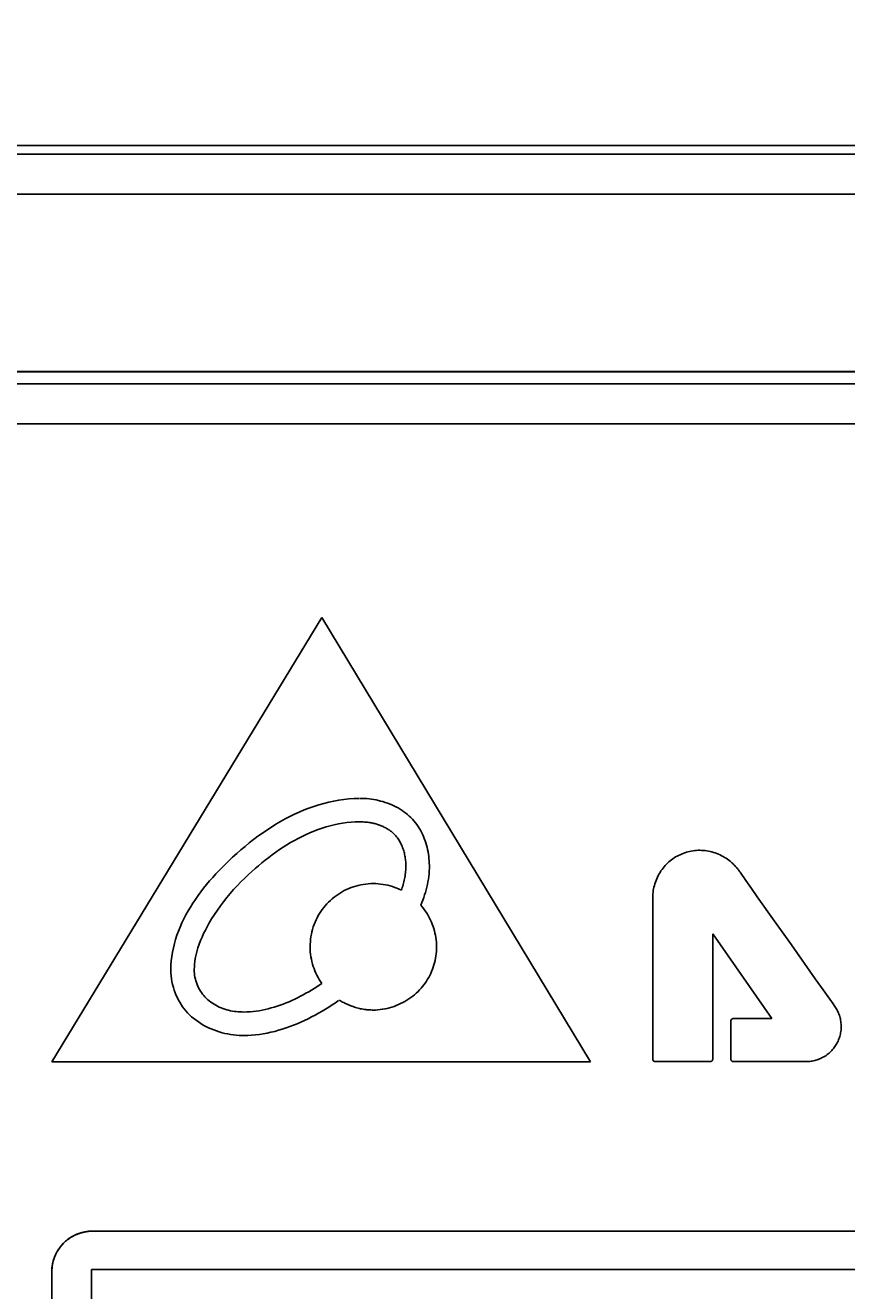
# Model space of a CAD drawing. Extents: x 0 to 1189, y 0 to 841.
# Tile 14 of 53: x 123 to 143, y 466 to 498. Entities that reach past the tile are written whole.
import ezdxf
from ezdxf.enums import TextEntityAlignment as Align

# ---------------------------------------------------------------- set-up
doc = ezdxf.new("R2010")
doc.units = 0
doc.header["$LTSCALE"] = 65.395
doc.header["$MEASUREMENT"] = 0
doc.linetypes.add('PHANTOM', pattern=[0.8, 0.45, -0.05, 0.1, -0.05, 0.1, -0.05])
doc.layers.get('0').update_dxf_attribs({"linetype": 'CONTINUOUS'})
doc.layers.add('03___PRT_ALL_CURVES', color=7, linetype='CONTINUOUS')
doc.layers.add('7_ALL_FEATURES', color=7, linetype='CONTINUOUS')
doc.styles.add('TEXTSTYLE_2', font='arial.ttf')
doc.dimstyles.get("Standard").update_dxf_attribs({"dimtxt": 0.18, "dimasz": 0.18, "dimexe": 0.18, "dimexo": 0.0625, "dimgap": 0.09, "dimtad": 0, "dimtih": 1, "dimtoh": 1, "dimdec": 4, "dimzin": 0, "dimdsep": 46, "dimtxsty": 'Standard', "dimcen": 0.09, "dimadec": 0, "dimazin": 0, "dimtfac": 1, "dimtdec": 4, "dimtofl": 0, "dimtmove": 0, "dimatfit": 3, "dimfxl": 1, "dimtolj": 1, "dimtzin": 0, "dimarcsym": 0})

# ---------------------------------------------------------------- blocks, each defined once
blk = doc.blocks.new('_FILLED')
at = {"color": 0, "linetype": 'ByBlock'}
blk.add_solid([(0, 0), (-1, 0.167), (-1, -0.167)], dxfattribs=at)
blk = doc.blocks.new('*D1')
at = {"color": 2, "linetype": 'Continuous'}
for p, q in [((100.563, 495.047), (100.563, 511.546)), ((370.455, 495.047), (370.455, 511.546)), ((100.563, 509.546), (235.509, 509.546)), ((370.455, 509.546), (235.509, 509.546))]:
    blk.add_line(p, q, dxfattribs=at)
at = {"color": 2, "linetype": 'Continuous', "xscale": 4.76, "yscale": 4.76, "zscale": 4.76, "rotation": 180}
blk.add_blockref('_FILLED', (100.563, 509.546), dxfattribs=at)
at = {"color": 2, "linetype": 'Continuous', "xscale": 4.76, "yscale": 4.76, "zscale": 4.76}
blk.add_blockref('_FILLED', (370.455, 509.546), dxfattribs=at)
at = {"color": 2, "linetype": 'Continuous', "style": 'TEXTSTYLE_2'}
for s, p in [('(10.63")', (211.981, 511.546)), ('270', (182.985, 511.546))]:
    blk.add_text(s, height=8, dxfattribs=at).set_placement(p, align=Align.CENTER)

msp = doc.modelspace()

# ---------------------------------------------------------------- linework, layer by layer
at = {"layer": '03___PRT_ALL_CURVES', "color": 4, "linetype": 'PHANTOM'}
for p, q in [((124.39904, 341.71103), (124.39904, 466.49103)), ((124.39904, 466.49103), (346.61904, 466.49103))]:
    msp.add_line(p, q, dxfattribs=at)
at = {"layer": '7_ALL_FEATURES', "color": 7, "linetype": 'Continuous'}
for p, q in [((101.56282, 494.54725), (369.45526, 494.54725)), ((101.56282, 494.54588), (369.45526, 494.54588)), ((105.09487, 494.33625), (365.92432, 494.33623)), ((105.09383, 493.33762), (365.92425, 493.33762)), ((363.16445, 488.90644), (107.85363, 488.90644)), ((363.15904, 488.90103), (107.85904, 488.90103)), ((361.85904, 488.60103), (109.15894, 488.60103)), ((124.42024, 467.45103), (346.59774, 467.45103)), ((123.40904, 341.76223), (123.40904, 466.43973))]:
    msp.add_line(p, q, dxfattribs=at)
at = {"layer": '7_ALL_FEATURES', "color": 3, "linetype": 'Continuous'}
for p, q in [((109.85894, 487.60103), (361.15904, 487.60103)), ((130.15394, 482.76653), (123.40894, 471.67963)), ((136.86534, 471.67963), (130.15394, 482.76653)), ((141.87824, 474.59643), (141.46038, 475.18729)), ((139.91434, 471.74553), (139.91434, 474.87623)), ((139.91434, 474.87623), (141.38784, 472.75683)), ((142.47606, 473.75358), (141.87824, 474.59643)), ((142.67499, 473.47239), (142.47606, 473.75358)), ((140.36744, 472.69423), (140.36744, 471.74553)), ((141.38784, 472.75683), (140.43034, 472.75683)), ((123.40894, 471.67963), (136.86534, 471.67963)), ((138.47894, 471.68273), (139.85174, 471.68273)), ((140.43034, 471.68273), (142.24804, 471.68273))]:
    msp.add_line(p, q, dxfattribs=at)
for points in [[(126.38174, 473.97923), (126.38533, 474.08926), (126.39365, 474.19855), (126.40657, 474.30706), (126.42396, 474.41477), (126.44568, 474.52167), (126.47162, 474.62773), (126.50162, 474.73292), (126.53557, 474.83723), (126.57332, 474.94064), (126.61476, 475.04311), (126.65974, 475.14464), (126.70813, 475.24519), (126.75981, 475.34475), (126.81463, 475.4433), (126.87247, 475.5408), (126.9332, 475.63725), (126.99669, 475.73261), (127.0628, 475.82687), (127.13139, 475.92), (127.20235, 476.01199), (127.27553, 476.1028), (127.35081, 476.19242), (127.42805, 476.28083), (127.50713, 476.368), (127.5879, 476.45391), (127.67024, 476.53854), (127.75401, 476.62187), (127.83909, 476.70387), (127.92534, 476.78453), (128.02755, 476.87711), (128.13116, 476.96771), (128.23613, 477.0562), (128.34244, 477.14248), (128.45005, 477.22643), (128.55893, 477.30794), (128.66906, 477.3869), (128.7804, 477.46318), (128.89293, 477.53668), (129.00661, 477.60728), (129.12142, 477.67486), (129.23733, 477.73932), (129.35431, 477.80054), (129.47232, 477.8584), (129.59134, 477.91279), (129.71134, 477.9636), (129.83229, 478.01071), (129.95415, 478.05401), (130.07691, 478.09338), (130.20053, 478.12871), (130.32497, 478.15989), (130.45022, 478.1868), (130.57624, 478.20932), (130.703, 478.22736), (130.83048, 478.24078), (130.95863, 478.24947), (131.08744, 478.25333)], [(131.10434, 478.25363), (131.16132, 478.25294), (131.21865, 478.25061), (131.27624, 478.24661), (131.334, 478.24096), (131.39183, 478.23363), (131.44964, 478.22464), (131.50733, 478.21398), (131.56481, 478.20164), (131.62198, 478.18761), (131.67876, 478.1719), (131.73504, 478.1545), (131.79074, 478.13541), (131.84575, 478.11462), (131.89999, 478.09212), (131.95337, 478.06792), (132.00578, 478.04201), (132.05713, 478.01438), (132.10734, 477.98503), (132.1563, 477.95396), (132.20392, 477.92117), (132.25011, 477.88664), (132.29477, 477.85038), (132.33781, 477.81237), (132.37914, 477.77263), (132.4179, 477.73199), (132.45494, 477.68976), (132.49024, 477.64602), (132.52381, 477.60084), (132.55567, 477.55431), (132.58581, 477.50651), (132.61423, 477.45751), (132.64094, 477.40741), (132.66595, 477.35629), (132.68925, 477.30422), (132.71085, 477.25128), (132.73076, 477.19757), (132.74898, 477.14315), (132.76551, 477.08812), (132.78035, 477.03255), (132.79352, 476.97652), (132.80501, 476.92012), (132.81482, 476.86343), (132.82297, 476.80652), (132.82945, 476.74949), (132.83427, 476.69241), (132.83743, 476.63536), (132.83894, 476.57843), (132.83857, 476.50958), (132.83584, 476.44105), (132.83085, 476.37285), (132.82368, 476.30501), (132.8144, 476.23755), (132.80311, 476.17048), (132.78987, 476.10385), (132.77478, 476.03765), (132.75791, 475.97192), (132.73935, 475.90669), (132.71918, 475.84196), (132.69748, 475.77777), (132.67434, 475.71414), (132.64983, 475.65108), (132.62404, 475.58863)], [(131.09304, 477.66693), (130.98756, 477.66483), (130.88241, 477.6586), (130.77763, 477.64837), (130.67325, 477.63425), (130.56933, 477.61635), (130.46591, 477.59479), (130.36303, 477.56969), (130.26074, 477.54116), (130.15908, 477.50932), (130.05809, 477.47428), (129.95781, 477.43616), (129.85829, 477.39508), (129.75958, 477.35115), (129.66171, 477.30449), (129.56473, 477.25521), (129.46869, 477.20343), (129.37362, 477.14926), (129.27958, 477.09283), (129.18659, 477.03425), (129.09472, 476.97363), (129.00399, 476.91109), (128.91446, 476.84674), (128.82617, 476.78071), (128.73916, 476.7131), (128.65347, 476.64403), (128.56915, 476.57363), (128.48624, 476.502), (128.40479, 476.42926), (128.32484, 476.35553), (128.22779, 476.26279), (128.13318, 476.16864), (128.04108, 476.07298), (127.95155, 475.97576), (127.86467, 475.8769), (127.7805, 475.77631), (127.6991, 475.67394), (127.62054, 475.56971), (127.5449, 475.46354), (127.47223, 475.35536), (127.4026, 475.2451), (127.33609, 475.13269), (127.28965, 475.04936), (127.24516, 474.96483), (127.20288, 474.87907), (127.16307, 474.79206), (127.12599, 474.70378), (127.09191, 474.6142), (127.06107, 474.52331), (127.04099, 474.45685), (127.02294, 474.38977), (127.00712, 474.32217), (126.99375, 474.25412), (126.98301, 474.18572), (126.97511, 474.11705), (126.97025, 474.04819), (126.96864, 473.97923), (126.96964, 473.92523)], [(131.96274, 477.35913), (131.94552, 477.37584), (131.92781, 477.39207), (131.90964, 477.40783), (131.89101, 477.42311), (131.87195, 477.43791), (131.85248, 477.45223), (131.83262, 477.46608), (131.81238, 477.47945), (131.79179, 477.49235), (131.77085, 477.50478), (131.7496, 477.51673), (131.72804, 477.52821), (131.7062, 477.53921), (131.6841, 477.54975), (131.66175, 477.55982), (131.63918, 477.56941), (131.6164, 477.57854), (131.59342, 477.5872), (131.57028, 477.59539), (131.54698, 477.60312), (131.52355, 477.61038), (131.5, 477.61717), (131.47635, 477.6235), (131.45263, 477.62936), (131.42885, 477.63476), (131.40502, 477.6397), (131.38117, 477.64417), (131.35355, 477.64878), (131.32591, 477.6528), (131.29827, 477.65626), (131.27062, 477.65917), (131.24295, 477.66158), (131.21527, 477.66351), (131.18757, 477.66498), (131.15985, 477.66602), (131.1321, 477.66666), (131.10434, 477.66693)], [(132.13974, 475.96113), (132.1517, 475.99605), (132.16316, 476.03114), (132.17407, 476.0664), (132.18442, 476.10184), (132.19415, 476.13745), (132.20326, 476.17324), (132.21169, 476.2092), (132.21942, 476.24534), (132.22643, 476.28164), (132.23266, 476.31813), (132.2381, 476.35479), (132.24272, 476.39162), (132.24647, 476.42863), (132.24933, 476.46582), (132.25127, 476.50318), (132.25225, 476.54071), (132.25224, 476.57843), (132.2515, 476.60894), (132.25008, 476.63953), (132.248, 476.67017), (132.24524, 476.70083), (132.2418, 476.73147), (132.23767, 476.76207), (132.23285, 476.7926), (132.22733, 476.82301), (132.2211, 476.85329), (132.21417, 476.88339), (132.20653, 476.91328), (132.19817, 476.94294), (132.18909, 476.97233), (132.17928, 477.00142), (132.16874, 477.03017), (132.15746, 477.05856), (132.14544, 477.08656), (132.13267, 477.11412), (132.11915, 477.14122), (132.10487, 477.16783), (132.08982, 477.19392), (132.07401, 477.21944), (132.05743, 477.24438), (132.04007, 477.2687), (132.02192, 477.29237), (132.00299, 477.31535), (131.98326, 477.33761), (131.96274, 477.35913)], [(140.35094, 476.68243), (140.31791, 476.70909), (140.28374, 476.73454), (140.24848, 476.75875), (140.21222, 476.78169), (140.17501, 476.80335), (140.13694, 476.8237), (140.09807, 476.84271), (140.05846, 476.86037), (140.0182, 476.87663), (139.97734, 476.89149), (139.93597, 476.90491), (139.89414, 476.91688), (139.85193, 476.92736), (139.8094, 476.93633), (139.76664, 476.94377), (139.7237, 476.94966), (139.68066, 476.95396), (139.63758, 476.95666), (139.59454, 476.95773), (139.55143, 476.95714), (139.50847, 476.95492), (139.4657, 476.95108), (139.42318, 476.94564), (139.38093, 476.93864), (139.33902, 476.9301), (139.29747, 476.92004), (139.25634, 476.90849), (139.21567, 476.89548), (139.17551, 476.88103), (139.13589, 476.86516), (139.09821, 476.84852), (139.06113, 476.8306), (139.02468, 476.81139), (138.98892, 476.79092), (138.95388, 476.76919), (138.91962, 476.7462), (138.88617, 476.72196), (138.85358, 476.69649), (138.82189, 476.66978), (138.79114, 476.64186), (138.76139, 476.61271), (138.73138, 476.58097), (138.70253, 476.54797), (138.67488, 476.5138), (138.64845, 476.47852), (138.62327, 476.44222), (138.59938, 476.40495), (138.5768, 476.3668), (138.55557, 476.32783), (138.53572, 476.28812), (138.51728, 476.24774), (138.50028, 476.20676), (138.48475, 476.16525), (138.47072, 476.12329), (138.45823, 476.08094), (138.4473, 476.03828), (138.43797, 475.99538), (138.43027, 475.95232), (138.42422, 475.90916), (138.41986, 475.86598), (138.41723, 475.82284), (138.41634, 475.77983)], [(140.59804, 476.41123), (140.58756, 476.42629), (140.57686, 476.44123), (140.56596, 476.45603), (140.55484, 476.47069), (140.54352, 476.4852), (140.53199, 476.49957), (140.52026, 476.51378), (140.50834, 476.52783), (140.49622, 476.54172), (140.48391, 476.55544), (140.47142, 476.56899), (140.45873, 476.58236), (140.44587, 476.59556), (140.43282, 476.60856), (140.4196, 476.62137), (140.4062, 476.63399), (140.39264, 476.64641), (140.3789, 476.65863), (140.365, 476.67063), (140.35094, 476.68243)], [(141.46038, 475.18729), (141.02773, 475.79764), (140.88404, 476.00147), (140.741, 476.20574), (140.59884, 476.41063)], [(130.15534, 473.63413), (130.12155, 473.68343), (130.08959, 473.73403), (130.05951, 473.78586), (130.03138, 473.83882), (130.00524, 473.89283), (129.98115, 473.9478), (129.95917, 474.00365), (129.93936, 474.06028), (129.92119, 474.11966), (129.9054, 474.1797), (129.89202, 474.24031), (129.88106, 474.30141), (129.87252, 474.3629), (129.86641, 474.42469), (129.86275, 474.4867), (129.86154, 474.54883), (129.86283, 474.61179), (129.86663, 474.67468), (129.87292, 474.7374), (129.8817, 474.79984), (129.89294, 474.8619), (129.90664, 474.92346), (129.92276, 474.98443), (129.94131, 475.0447), (129.96225, 475.10417), (129.98559, 475.16272), (130.01037, 475.21832), (130.03731, 475.27289), (130.06634, 475.32638), (130.09743, 475.3787), (130.13051, 475.42978), (130.16553, 475.47956), (130.20243, 475.52796), (130.24117, 475.57491), (130.28167, 475.62033), (130.3239, 475.66416), (130.36781, 475.70635), (130.41331, 475.74681), (130.46033, 475.7855), (130.50879, 475.82237), (130.55863, 475.85736), (130.60976, 475.89042), (130.66211, 475.9215), (130.7156, 475.95054), (130.77017, 475.9775), (130.82574, 476.00231), (130.88428, 476.02572), (130.94372, 476.04675), (131.00397, 476.06537), (131.06492, 476.08157), (131.1265, 476.09531), (131.18859, 476.10657), (131.25112, 476.11533), (131.31398, 476.12156), (131.37709, 476.12523), (131.44034, 476.12633), (131.50081, 476.12495), (131.56122, 476.12122), (131.62148, 476.11518), (131.68148, 476.10684), (131.74111, 476.09624), (131.80028, 476.08341), (131.85888, 476.06837), (131.91681, 476.05116), (131.97396, 476.0318), (132.03024, 476.01032), (132.08553, 475.98676), (132.13974, 475.96113)], [(138.41604, 475.77963), (138.41599, 472.51401), (138.41634, 471.74553)], [(132.62404, 475.58863), (132.65999, 475.54624), (132.6945, 475.50255), (132.72751, 475.45762), (132.75897, 475.41152), (132.78884, 475.36432), (132.81706, 475.31608), (132.84358, 475.26686), (132.86836, 475.21674), (132.89134, 475.16577), (132.91246, 475.11403), (132.93234, 475.05971), (132.95018, 475.0047), (132.96595, 474.94908), (132.97966, 474.89292), (132.99128, 474.8363), (133.00081, 474.77928), (133.00823, 474.72195), (133.01353, 474.66439), (133.01671, 474.60665), (133.01774, 474.54883), (133.01664, 474.49151), (133.01345, 474.43425), (133.00819, 474.37713), (133.00087, 474.32023), (132.99151, 474.26362), (132.98015, 474.20739), (132.96679, 474.1516), (132.95145, 474.09633), (132.93417, 474.04167), (132.91495, 473.98769), (132.89383, 473.93446), (132.87164, 473.88387), (132.8477, 473.83411), (132.82203, 473.78524), (132.79464, 473.73731), (132.76554, 473.69037), (132.73474, 473.64448), (132.70227, 473.59969), (132.66813, 473.55607), (132.63234, 473.51365), (132.59491, 473.4725), (132.55585, 473.43268), (132.51331, 473.39251), (132.4691, 473.35388), (132.42332, 473.31685), (132.37607, 473.28145), (132.32744, 473.24772), (132.27752, 473.2157), (132.22643, 473.18545), (132.17424, 473.15699), (132.12106, 473.13038), (132.06698, 473.10566), (132.0121, 473.08286), (131.95652, 473.06203), (131.90032, 473.04321), (131.84361, 473.02645), (131.78649, 473.01179), (131.72904, 472.99927), (131.67137, 472.98893), (131.61356, 472.98081), (131.55573, 472.97496), (131.49795, 472.97142), (131.44034, 472.97023)], [(130.57204, 473.20633), (130.49177, 473.15149), (130.41025, 473.09753), (130.32754, 473.04457), (130.24368, 472.99269), (130.15873, 472.942), (130.07272, 472.89261), (129.98572, 472.84461), (129.89776, 472.79812), (129.8089, 472.75322), (129.71919, 472.71004), (129.62867, 472.66866), (129.5374, 472.62919), (129.44542, 472.59173), (129.35279, 472.55639), (129.25954, 472.52327), (129.16574, 472.49247), (129.07142, 472.4641), (128.97664, 472.43825), (128.88145, 472.41503), (128.7859, 472.39454), (128.69002, 472.37688), (128.59388, 472.36217), (128.49753, 472.35049), (128.401, 472.34196), (128.30436, 472.33667), (128.20764, 472.33473), (128.14701, 472.33531), (128.08624, 472.33753), (128.01568, 472.34244), (127.9449, 472.34991), (127.87404, 472.35993), (127.80326, 472.37248), (127.73269, 472.38753), (127.66248, 472.40509), (127.5928, 472.42511), (127.52378, 472.4476), (127.45557, 472.47253), (127.38832, 472.49989), (127.32219, 472.52966), (127.25731, 472.56182), (127.19384, 472.59635), (127.13193, 472.63325), (127.07172, 472.67249), (127.01336, 472.71405), (126.95701, 472.75792), (126.9028, 472.80409), (126.8509, 472.85253), (126.80144, 472.90323), (126.75814, 472.95192), (126.71706, 473.00242), (126.67822, 473.0546), (126.64165, 473.10837), (126.60736, 473.16362), (126.57538, 473.22024), (126.54572, 473.27813), (126.5184, 473.33718), (126.49344, 473.39729), (126.46797, 473.46675), (126.44565, 473.53727), (126.42655, 473.60869), (126.41074, 473.68085), (126.39829, 473.75359), (126.38926, 473.82673), (126.38374, 473.90013), (126.38224, 473.93967), (126.38174, 473.97923)], [(126.96964, 473.92523), (126.97246, 473.87974), (126.97767, 473.83427), (126.98522, 473.78894), (126.99503, 473.74387), (127.00706, 473.69916), (127.02125, 473.65493), (127.03753, 473.61129), (127.05585, 473.56836), (127.07616, 473.52624), (127.09838, 473.48505), (127.12246, 473.44491), (127.14835, 473.40592), (127.17598, 473.3682), (127.2053, 473.33187), (127.23624, 473.29703), (127.27038, 473.26219), (127.30614, 473.22911), (127.34343, 473.19778), (127.38215, 473.16819), (127.42219, 473.14034), (127.46347, 473.1142), (127.50587, 473.08977), (127.5493, 473.06704), (127.59365, 473.046), (127.63884, 473.02664), (127.68476, 473.00895), (127.73131, 472.99292), (127.77839, 472.97854), (127.8259, 472.9658), (127.87374, 472.95469), (127.92181, 472.9452), (127.97002, 472.93731), (128.01826, 472.93103), (128.06643, 472.92634), (128.11444, 472.92323), (128.16111, 472.92166), (128.20764, 472.92133), (128.28426, 472.92296), (128.3608, 472.92715), (128.43723, 472.93383), (128.51352, 472.94291), (128.58964, 472.95431), (128.66555, 472.96796), (128.74123, 472.98378), (128.81664, 473.00169), (128.89175, 473.0216), (128.96652, 473.04345), (129.04093, 473.06715), (129.11493, 473.09263), (129.18851, 473.1198), (129.26163, 473.14859), (129.33425, 473.17892), (129.40634, 473.2107), (129.47787, 473.24387), (129.54882, 473.27833), (129.61913, 473.31402), (129.68879, 473.35086), (129.75777, 473.38876), (129.82602, 473.42764), (129.89352, 473.46744), (129.96023, 473.50806), (130.02613, 473.54944), (130.09118, 473.59149), (130.15534, 473.63413)], [(142.96494, 473.06133), (142.9189, 473.12588), (142.67499, 473.47239)], [(131.44034, 472.97023), (131.40867, 472.97057), (131.37693, 472.9716), (131.34516, 472.97331), (131.31335, 472.9757), (131.28154, 472.97875), (131.24973, 472.98247), (131.21796, 472.98684), (131.18624, 472.99187), (131.15458, 472.99754), (131.12301, 473.00384), (131.09154, 473.01079), (131.06019, 473.01835), (131.02899, 473.02654), (130.99795, 473.03535), (130.96708, 473.04476), (130.93641, 473.05478), (130.90596, 473.06539), (130.87574, 473.0766), (130.84577, 473.08839), (130.81608, 473.10077), (130.78668, 473.11372), (130.75758, 473.12723), (130.72881, 473.14131), (130.70039, 473.15594), (130.67234, 473.17113), (130.64466, 473.18686), (130.61739, 473.20313), (130.59054, 473.21993)], [(142.24804, 471.68273), (142.27856, 471.68331), (142.30915, 471.68505), (142.33976, 471.68794), (142.37036, 471.69195), (142.40089, 471.69708), (142.43132, 471.7033), (142.4616, 471.7106), (142.49168, 471.71897), (142.52152, 471.72839), (142.55107, 471.73884), (142.5803, 471.75032), (142.60915, 471.76279), (142.63758, 471.77625), (142.66555, 471.79069), (142.69301, 471.80608), (142.71992, 471.82241), (142.74623, 471.83967), (142.7719, 471.85784), (142.79688, 471.8769), (142.82113, 471.89684), (142.84461, 471.91765), (142.86726, 471.9393), (142.88907, 471.96179), (142.90999, 471.98507), (142.93002, 472.00911), (142.94915, 472.03386), (142.96736, 472.0593), (142.98464, 472.08538), (143.00097, 472.11206), (143.01635, 472.1393), (143.03076, 472.16708), (143.04418, 472.19534), (143.0566, 472.22405), (143.06802, 472.25318), (143.07841, 472.28268), (143.08776, 472.31251), (143.09606, 472.34265), (143.1033, 472.37304), (143.10946, 472.40366), (143.11453, 472.43446), (143.1185, 472.4654), (143.12134, 472.49646), (143.12306, 472.52758), (143.12364, 472.55873), (143.12304, 472.59041), (143.12127, 472.62205), (143.11833, 472.65359), (143.11424, 472.685), (143.10903, 472.71622), (143.10271, 472.74723), (143.0953, 472.77796), (143.08681, 472.80839), (143.07727, 472.83847), (143.06668, 472.86816), (143.05507, 472.89741), (143.04246, 472.92618), (143.02886, 472.95442), (143.01429, 472.9821), (142.99877, 473.00918), (142.98231, 473.0356), (142.96494, 473.06133)], [(140.43034, 472.75683), (140.42841, 472.7568), (140.42648, 472.7567), (140.42454, 472.75654), (140.42261, 472.75632), (140.42067, 472.75604), (140.41875, 472.75569), (140.41682, 472.75529), (140.41491, 472.75483), (140.41301, 472.7543), (140.41112, 472.75372), (140.40925, 472.75308), (140.40739, 472.75239), (140.40555, 472.75163), (140.40374, 472.75083), (140.40195, 472.74996), (140.40018, 472.74904), (140.39845, 472.74807), (140.39674, 472.74705), (140.39507, 472.74597), (140.39343, 472.74484), (140.39183, 472.74366), (140.39027, 472.74242), (140.38875, 472.74114), (140.38727, 472.73981), (140.38584, 472.73843), (140.38446, 472.73701), (140.38314, 472.73554), (140.38186, 472.73403), (140.38063, 472.73248), (140.37945, 472.73089), (140.37832, 472.72927), (140.37724, 472.72761), (140.37622, 472.72591), (140.37524, 472.72419), (140.37432, 472.72244), (140.37346, 472.72066), (140.37265, 472.71886), (140.3719, 472.71703), (140.3712, 472.71519), (140.37056, 472.71333), (140.36997, 472.71145), (140.36945, 472.70956), (140.36898, 472.70766), (140.36858, 472.70575), (140.36823, 472.70383), (140.36795, 472.70191), (140.36773, 472.69999), (140.36757, 472.69807), (140.36747, 472.69615), (140.36744, 472.69423)], [(138.41634, 471.74553), (138.41637, 471.7436), (138.41647, 471.74166), (138.41663, 471.73973), (138.41685, 471.73779), (138.41713, 471.73586), (138.41747, 471.73393), (138.41788, 471.73201), (138.41834, 471.73009), (138.41886, 471.72819), (138.41944, 471.7263), (138.42008, 471.72443), (138.42078, 471.72257), (138.42153, 471.72073), (138.42234, 471.71892), (138.4232, 471.71713), (138.42412, 471.71536), (138.42509, 471.71363), (138.42612, 471.71192), (138.4272, 471.71025), (138.42833, 471.70861), (138.42951, 471.70701), (138.43074, 471.70545), (138.43203, 471.70393), (138.43336, 471.70246), (138.43474, 471.70103), (138.43616, 471.69966), (138.43763, 471.69833), (138.43914, 471.69706), (138.44069, 471.69583), (138.44228, 471.69466), (138.4439, 471.69353), (138.44556, 471.69246), (138.44726, 471.69144), (138.44898, 471.69047), (138.45073, 471.68956), (138.45251, 471.6887), (138.45432, 471.6879), (138.45614, 471.68715), (138.45798, 471.68645), (138.45985, 471.68582), (138.46172, 471.68524), (138.46361, 471.68472), (138.46551, 471.68426), (138.46742, 471.68386), (138.46934, 471.68351), (138.47126, 471.68323), (138.47318, 471.68301), (138.4751, 471.68285), (138.47702, 471.68276), (138.47894, 471.68273)], [(139.85174, 471.68273), (139.85365, 471.68276), (139.85556, 471.68286), (139.85747, 471.68301), (139.85939, 471.68324), (139.8613, 471.68352), (139.8632, 471.68386), (139.8651, 471.68427), (139.86699, 471.68473), (139.86887, 471.68525), (139.87074, 471.68583), (139.87259, 471.68647), (139.87442, 471.68717), (139.87624, 471.68792), (139.87803, 471.68872), (139.8798, 471.68958), (139.88154, 471.6905), (139.88326, 471.69146), (139.88495, 471.69248), (139.8866, 471.69355), (139.88822, 471.69468), (139.8898, 471.69585), (139.89135, 471.69707), (139.89286, 471.69834), (139.89432, 471.69966), (139.89574, 471.70103), (139.89713, 471.70246), (139.89847, 471.70393), (139.89976, 471.70545), (139.90101, 471.70701), (139.9022, 471.70861), (139.90334, 471.71025), (139.90443, 471.71192), (139.90546, 471.71363), (139.90645, 471.71536), (139.90738, 471.71712), (139.90825, 471.71891), (139.90907, 471.72073), (139.90983, 471.72256), (139.91054, 471.72442), (139.91119, 471.72629), (139.91177, 471.72818), (139.91231, 471.73009), (139.91278, 471.732), (139.91319, 471.73392), (139.91354, 471.73585), (139.91382, 471.73779), (139.91405, 471.73972), (139.91421, 471.74166), (139.91431, 471.7436), (139.91434, 471.74553)], [(140.36744, 471.74553), (140.36747, 471.7436), (140.36757, 471.74166), (140.36773, 471.73973), (140.36795, 471.73779), (140.36823, 471.73586), (140.36857, 471.73393), (140.36897, 471.732), (140.36944, 471.73009), (140.36996, 471.72819), (140.37054, 471.7263), (140.37118, 471.72442), (140.37188, 471.72256), (140.37263, 471.72073), (140.37344, 471.71891), (140.3743, 471.71712), (140.37522, 471.71535), (140.37619, 471.71362), (140.37722, 471.71191), (140.37829, 471.71024), (140.37943, 471.7086), (140.38061, 471.707), (140.38184, 471.70544), (140.38312, 471.70393), (140.38446, 471.70245), (140.38584, 471.70103), (140.38727, 471.69965), (140.38874, 471.69832), (140.39026, 471.69704), (140.39183, 471.69582), (140.39343, 471.69464), (140.39506, 471.69351), (140.39674, 471.69244), (140.39844, 471.69142), (140.40018, 471.69045), (140.40194, 471.68954), (140.40374, 471.68868), (140.40555, 471.68788), (140.40739, 471.68713), (140.40925, 471.68644), (140.41112, 471.6858), (140.41301, 471.68523), (140.41491, 471.68471), (140.41683, 471.68425), (140.41875, 471.68385), (140.42068, 471.68351), (140.42261, 471.68323), (140.42455, 471.68301), (140.42648, 471.68285), (140.42841, 471.68276), (140.43034, 471.68273)], [(124.0344, 467.37204), (124.05057, 467.37861), (124.06683, 467.38491), (124.08317, 467.39093), (124.09961, 467.39668), (124.11612, 467.40215), (124.1327, 467.40735), (124.14935, 467.41226), (124.16606, 467.41688), (124.18283, 467.42122), (124.19965, 467.42528), (124.21651, 467.42904), (124.23341, 467.43252), (124.25034, 467.4357), (124.2673, 467.43859), (124.28428, 467.44118), (124.30128, 467.44347), (124.31829, 467.44547), (124.3353, 467.44716), (124.35232, 467.44855), (124.36932, 467.44963), (124.38631, 467.4504), (124.40329, 467.45087), (124.42024, 467.45103)], [(123.48662, 466.82223), (123.49309, 466.83757), (123.49979, 466.85281), (123.50674, 466.86795), (123.51393, 466.88299), (123.52137, 466.89791), (123.52904, 466.91272), (123.53694, 466.92741), (123.54508, 466.94197), (123.55346, 466.95641), (123.56207, 466.97071), (123.5709, 466.98487), (123.57997, 466.99889), (123.58926, 467.01275), (123.59878, 467.02646), (123.60853, 467.04002), (123.6185, 467.0534), (123.62868, 467.06662), (123.63909, 467.07967), (123.64971, 467.09254), (123.66056, 467.10522), (123.67161, 467.11771), (123.68288, 467.13001), (123.69436, 467.14211), (123.70605, 467.15401)], [(123.70605, 467.15401), (123.71835, 467.16609), (123.73088, 467.17795), (123.74361, 467.18958), (123.75655, 467.20099), (123.76969, 467.21216), (123.78302, 467.22311), (123.79655, 467.23381), (123.81026, 467.24429), (123.82415, 467.25453), (123.83821, 467.26453), (123.85245, 467.27429), (123.86684, 467.2838), (123.8814, 467.29308), (123.8961, 467.30211), (123.91095, 467.31089), (123.92595, 467.31942), (123.94108, 467.3277), (123.95634, 467.33573), (123.97172, 467.34351), (123.98723, 467.35103), (124.00284, 467.35829), (124.01857, 467.3653), (124.0344, 467.37204)], [(123.40904, 466.43973), (123.40919, 466.45653), (123.40965, 466.47335), (123.41041, 466.49019), (123.41148, 466.50704), (123.41284, 466.5239), (123.4145, 466.54076), (123.41646, 466.55761), (123.41871, 466.57446), (123.42125, 466.59129), (123.42409, 466.6081), (123.42722, 466.62489), (123.43063, 466.64164), (123.43433, 466.65835), (123.43831, 466.67502), (123.44257, 466.69165), (123.44712, 466.70822), (123.45194, 466.72473), (123.45704, 466.74117), (123.46241, 466.75755), (123.46806, 466.77385), (123.47398, 466.79007), (123.48017, 466.8062), (123.48662, 466.82223)]]:
    msp.add_lwpolyline(points, dxfattribs=at)
at = {"layer": '7_ALL_FEATURES', "color": 7, "linetype": 'Continuous'}
msp.add_lwpolyline([(123.40904, 466.43973), (123.41955, 466.57385), (123.44565, 466.70195), (123.48736, 466.82401), (123.54574, 466.94216), (123.61971, 467.05427), (123.70606, 467.15402), (123.8058, 467.24036), (123.91791, 467.31434), (124.03604, 467.37272), (124.15808, 467.41442), (124.28615, 467.44052), (124.42024, 467.45103)], dxfattribs=at)

# ---------------------------------------------------------------- dimensions: what is measured, and where the dimension line sits
at = {"color": 2, "linetype": 'Continuous'}
dim = msp.add_linear_dim(base=(370.45526, 509.54588), p1=(100.56282, 493.54725), p2=(370.45526, 493.54725), dimstyle='Standard', dxfattribs=at)
dim.commit()
dim.dimension.update_dxf_attribs({"geometry": '*D1', "text_midpoint": (202.65789, 509.54588), "dimtype": 128})

doc.saveas('drawing.dxf')
